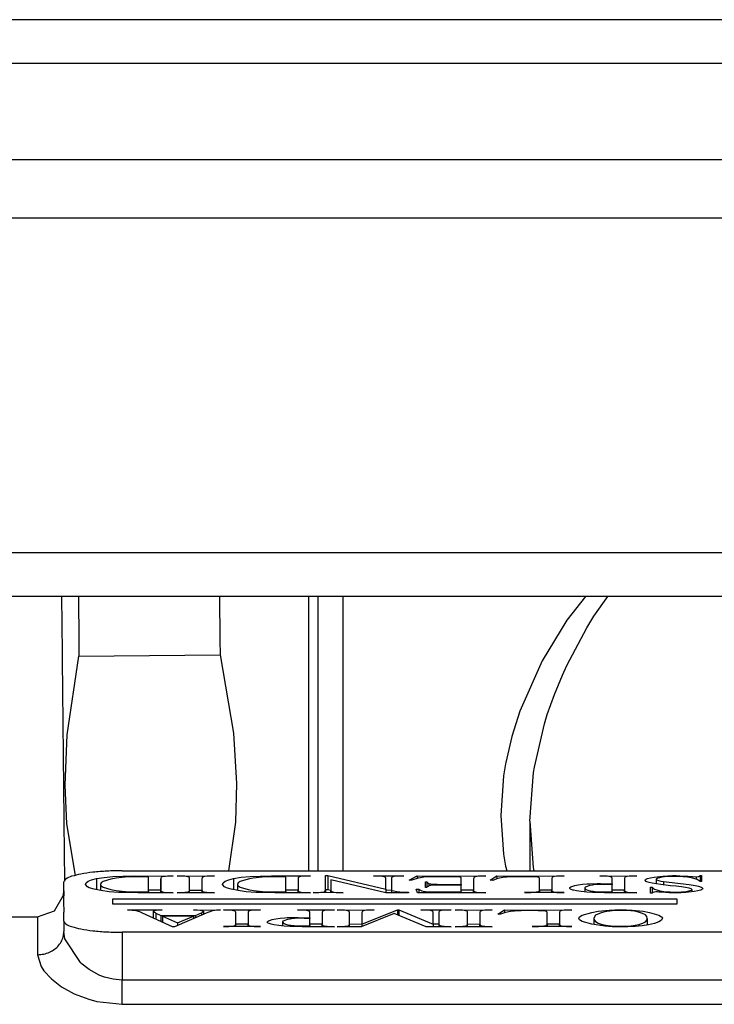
# Model space of a CAD drawing. Header units: millimetres. Extents: x -368 to 367, y 0 to 87.
# Tile 5 of 9: x -287 to -272, y 65 to 87. Entities that reach past the tile are written whole.
import ezdxf

# ---------------------------------------------------------------- set-up
doc = ezdxf.new("R2010")
doc.units = ezdxf.units.MM

# ---------------------------------------------------------------- blocks, each defined once
blk = doc.blocks.new('B0176_213036B_LAMIERA_ESTETICA_POSTERIORE__50', base_point=(-85095, 64823.813))
at = {"color": 7, "linetype": 'Continuous'}
blk.add_line((-84026.5, 64828.613), (-85093.3, 64828.613), dxfattribs=at)
at = {"color": 124, "linetype": 'Continuous'}
blk.add_line((-84026.5, 64827.113), (-85093.3, 64827.113), dxfattribs=at)

msp = doc.modelspace()

# ---------------------------------------------------------------- linework, layer by layer
at = {"color": 7, "linetype": 'Continuous'}
msp.add_line((-342.064, 84.141), (342.064, 84.141), dxfattribs=at)
at = {"color": 124, "linetype": 'Continuous'}
msp.add_line((-342.064, 82.846), (342.064, 82.846), dxfattribs=at)
at = {"color": 9, "linetype": 'Continuous'}
for p, q in [((342.064, 75.403), (-342.064, 75.403)), ((342.064, 74.432), (-342.064, 74.432)), ((-286.257, 74.432), (-286.245, 73.191)), ((-285.885, 74.432), (-285.875, 73.434)), ((-282.748, 74.432), (-282.739, 73.466)), ((-280.768, 74.432), (-280.768, 73.264)), ((-280.562, 74.432), (-280.562, 73.128)), ((-280.002, 73.004), (-280.002, 74.432)), ((-274.615, 74.432), (-275.027, 73.907)), ((-274.429, 73.997), (-274.122, 74.432)), ((-274.588, 73.737), (-274.429, 73.997)), ((-275.027, 73.907), (-275.578, 73.005)), ((-275.032, 72.9), (-274.588, 73.737)), ((-285.875, 73.434), (-285.872, 73.108)), ((-282.739, 73.466), (-282.736, 73.14)), ((-286.137, 71.356), (-285.872, 73.108)), ((-285.872, 73.108), (-282.736, 73.14)), ((-282.736, 73.14), (-282.435, 71.394)), ((-280.768, 73.264), (-280.768, 69.434)), ((-280.562, 73.128), (-280.562, 69.502)), ((-280.002, 68.422), (-280.002, 73.004)), ((-275.578, 73.005), (-276.076, 71.889)), ((-275.13, 72.686), (-275.032, 72.9)), ((-275.307, 72.257), (-275.13, 72.686)), ((-275.464, 71.809), (-275.307, 72.257)), ((-276.076, 71.889), (-276.256, 71.32)), ((-275.527, 71.606), (-275.464, 71.809)), ((-275.75, 70.639), (-275.527, 71.606)), ((-286.179, 70.238), (-286.137, 71.356)), ((-282.435, 71.394), (-282.37, 70.277)), ((-276.256, 71.32), (-276.388, 70.743)), ((-276.393, 70.714), (-276.437, 70.445)), ((-276.388, 70.743), (-276.393, 70.714)), ((-276.437, 70.445), (-276.499, 69.564)), ((-275.852, 69.44), (-275.769, 70.52)), ((-275.769, 70.52), (-275.75, 70.639)), ((-286.139, 69.383), (-286.179, 70.238)), ((-282.37, 70.277), (-282.392, 69.421)), ((-276.499, 69.564), (-276.437, 68.71)), ((-286.207, 69.415), (-286.193, 68.105)), ((-285.952, 68.232), (-286.139, 69.383)), ((-282.392, 69.421), (-282.545, 68.34)), ((-280.768, 69.434), (-280.768, 68.34)), ((-280.562, 69.502), (-280.562, 68.34)), ((-275.852, 69.44), (-275.852, 68.34)), ((-275.852, 69.44), (-275.778, 68.411)), ((-276.437, 68.71), (-276.39, 68.439)), ((-284.913, 68.34), (-264.849, 68.34)), ((-280.002, 68.34), (-280.002, 68.422)), ((-276.39, 68.439), (-276.386, 68.42)), ((-276.386, 68.42), (-276.366, 68.34)), ((-275.778, 68.411), (-275.767, 68.34)), ((-286.207, 67.893), (-286.207, 68.091)), ((-285.729, 68.036), (-285.715, 68.073)), ((-285.683, 67.983), (-285.729, 68.036)), ((-285.715, 68.073), (-285.669, 68.107)), ((-285.669, 68.107), (-285.592, 68.138)), ((-285.592, 68.138), (-285.483, 68.167)), ((-285.483, 68.167), (-285.314, 68.193)), ((-285.483, 68.167), (-285.483, 67.918)), ((-285.381, 68.069), (-285.393, 68.038)), ((-285.393, 68.038), (-285.381, 68.008)), ((-285.393, 68.038), (-285.393, 67.9)), ((-285.335, 68.099), (-285.381, 68.069)), ((-285.164, 68.154), (-285.335, 68.099)), ((-285.314, 68.193), (-285.117, 68.212)), ((-285.047, 68.176), (-285.164, 68.154)), ((-285.117, 68.212), (-284.894, 68.223)), ((-284.916, 68.193), (-285.047, 68.176)), ((-284.846, 68.2), (-284.916, 68.193)), ((-284.894, 68.223), (-284.643, 68.226)), ((-284.739, 68.206), (-284.846, 68.2)), ((-284.629, 68.208), (-284.739, 68.206)), ((-284.643, 68.226), (-283.778, 68.22)), ((-284.643, 68.226), (-284.643, 68.208)), ((-284.558, 68.207), (-284.629, 68.208)), ((-284.484, 68.206), (-284.558, 68.207)), ((-284.407, 68.203), (-284.484, 68.206)), ((-284.326, 68.2), (-284.407, 68.203)), ((-284.326, 67.877), (-284.326, 68.2)), ((-284.047, 68.186), (-284.052, 68.174)), ((-284.052, 68.174), (-284.052, 68.161)), ((-284.052, 67.851), (-284.052, 68.161)), ((-284.052, 68.161), (-284.052, 67.916)), ((-284.037, 68.196), (-284.047, 68.186)), ((-284.021, 68.204), (-284.037, 68.196)), ((-283.99, 68.21), (-284.021, 68.204)), ((-283.951, 68.215), (-283.99, 68.21)), ((-283.904, 68.218), (-283.951, 68.215)), ((-283.85, 68.22), (-283.904, 68.218)), ((-283.778, 68.22), (-283.85, 68.22)), ((-283.686, 68.22), (-282.863, 68.226)), ((-283.617, 68.22), (-283.686, 68.22)), ((-283.551, 68.218), (-283.617, 68.22)), ((-283.52, 68.216), (-283.551, 68.218)), ((-283.489, 68.213), (-283.52, 68.216)), ((-283.469, 68.21), (-283.489, 68.213)), ((-283.453, 68.207), (-283.469, 68.21)), ((-283.44, 68.204), (-283.453, 68.207)), ((-283.43, 68.2), (-283.44, 68.204)), ((-283.421, 68.193), (-283.43, 68.2)), ((-283.415, 68.183), (-283.421, 68.193)), ((-283.412, 68.173), (-283.415, 68.183)), ((-283.412, 68.161), (-283.412, 68.173)), ((-283.412, 67.916), (-283.412, 68.161)), ((-283.137, 68.175), (-283.138, 68.161)), ((-283.138, 68.161), (-283.138, 67.916)), ((-283.132, 68.187), (-283.137, 68.175)), ((-283.12, 68.197), (-283.132, 68.187)), ((-283.104, 68.206), (-283.12, 68.197)), ((-283.071, 68.212), (-283.104, 68.206)), ((-283.031, 68.216), (-283.071, 68.212)), ((-282.985, 68.219), (-283.031, 68.216)), ((-282.931, 68.22), (-282.985, 68.219)), ((-282.863, 68.226), (-282.931, 68.22)), ((-282.68, 68.036), (-282.666, 68.073)), ((-282.634, 67.983), (-282.68, 68.036)), ((-282.666, 68.073), (-282.621, 68.107)), ((-282.621, 68.107), (-282.543, 68.138)), ((-282.543, 68.138), (-282.434, 68.167)), ((-282.434, 68.167), (-282.265, 68.194)), ((-282.434, 68.167), (-282.434, 67.918)), ((-282.332, 68.069), (-282.345, 68.038)), ((-282.345, 68.038), (-282.345, 67.9)), ((-282.345, 68.038), (-282.333, 68.008)), ((-282.287, 68.099), (-282.332, 68.069)), ((-282.115, 68.154), (-282.287, 68.099)), ((-282.265, 68.194), (-282.068, 68.212)), ((-281.998, 68.176), (-282.115, 68.154)), ((-282.068, 68.212), (-281.845, 68.223)), ((-281.867, 68.193), (-281.998, 68.176)), ((-281.798, 68.2), (-281.867, 68.193)), ((-281.845, 68.223), (-281.595, 68.226)), ((-281.69, 68.206), (-281.798, 68.2)), ((-281.58, 68.208), (-281.69, 68.206)), ((-281.595, 68.226), (-281.595, 68.208)), ((-281.595, 68.226), (-280.729, 68.226)), ((-281.51, 68.207), (-281.58, 68.208)), ((-281.436, 68.206), (-281.51, 68.207)), ((-281.359, 68.203), (-281.436, 68.206)), ((-281.278, 68.2), (-281.359, 68.203)), ((-281.278, 67.877), (-281.278, 68.2)), ((-280.998, 68.186), (-281.004, 68.174)), ((-281.004, 68.174), (-281.004, 68.161)), ((-281.004, 68.161), (-281.004, 67.916)), ((-280.988, 68.196), (-280.998, 68.186)), ((-280.973, 68.204), (-280.988, 68.196)), ((-280.941, 68.211), (-280.973, 68.204)), ((-280.902, 68.216), (-280.941, 68.211)), ((-280.855, 68.219), (-280.902, 68.216)), ((-280.801, 68.22), (-280.855, 68.219)), ((-280.729, 68.226), (-280.801, 68.22)), ((-280.394, 67.916), (-280.394, 68.232)), ((-280.394, 68.232), (-280.344, 68.232)), ((-280.344, 68.232), (-279.052, 67.932)), ((-280.344, 68.232), (-280.344, 67.914)), ((-280.272, 68.136), (-280.272, 67.916)), ((-279.051, 67.851), (-280.272, 68.136)), ((-279.258, 68.22), (-279.327, 68.226)), ((-279.327, 68.226), (-278.656, 68.226)), ((-279.208, 68.219), (-279.258, 68.22)), ((-279.163, 68.217), (-279.208, 68.219)), ((-279.124, 68.213), (-279.163, 68.217)), ((-279.091, 68.207), (-279.124, 68.213)), ((-279.072, 68.199), (-279.091, 68.207)), ((-279.059, 68.188), (-279.072, 68.199)), ((-279.053, 68.176), (-279.059, 68.188)), ((-279.052, 68.161), (-279.053, 68.176)), ((-279.052, 67.932), (-279.052, 68.161)), ((-278.925, 68.186), (-278.93, 68.174)), ((-278.93, 68.174), (-278.93, 68.161)), ((-278.93, 68.161), (-278.93, 67.904)), ((-278.915, 68.196), (-278.925, 68.186)), ((-278.899, 68.204), (-278.915, 68.196)), ((-278.866, 68.211), (-278.899, 68.204)), ((-278.826, 68.216), (-278.866, 68.211)), ((-278.779, 68.219), (-278.826, 68.216)), ((-278.723, 68.22), (-278.779, 68.219)), ((-278.656, 68.226), (-278.723, 68.22)), ((-278.534, 68.132), (-278.359, 68.226)), ((-278.473, 68.132), (-278.534, 68.132)), ((-278.428, 68.148), (-278.473, 68.132)), ((-278.382, 68.162), (-278.428, 68.148)), ((-278.333, 68.174), (-278.382, 68.162)), ((-278.359, 68.226), (-278.359, 68.168)), ((-278.359, 68.226), (-276.827, 68.22)), ((-278.284, 68.185), (-278.333, 68.174)), ((-278.209, 68.196), (-278.284, 68.185)), ((-278.112, 68.203), (-278.209, 68.196)), ((-278.168, 67.968), (-278.168, 68.091)), ((-278.168, 68.091), (-278.138, 68.091)), ((-278.138, 68.091), (-278.13, 68.081)), ((-278.138, 68.091), (-278.138, 67.968)), ((-278.13, 68.081), (-278.121, 68.072)), ((-278.121, 68.072), (-278.11, 68.064)), ((-278.002, 68.207), (-278.112, 68.203)), ((-278.11, 68.064), (-278.098, 68.058)), ((-278.098, 68.058), (-278.08, 68.053)), ((-278.098, 68.058), (-278.098, 68)), ((-278.08, 68.053), (-278.056, 68.05)), ((-278.056, 68.05), (-277.991, 68.043)), ((-277.886, 68.208), (-278.002, 68.207)), ((-277.991, 68.043), (-277.914, 68.04)), ((-277.914, 68.04), (-277.833, 68.038)), ((-277.543, 68.208), (-277.886, 68.208)), ((-277.833, 68.038), (-277.833, 68.021)), ((-277.833, 68.038), (-277.376, 68.038)), ((-277.463, 68.206), (-277.543, 68.208)), ((-277.452, 68.206), (-277.463, 68.206)), ((-277.427, 68.203), (-277.452, 68.206)), ((-277.414, 68.202), (-277.427, 68.203)), ((-277.403, 68.199), (-277.414, 68.202)), ((-277.394, 68.196), (-277.403, 68.199)), ((-277.38, 68.184), (-277.394, 68.196)), ((-277.376, 68.165), (-277.38, 68.184)), ((-277.376, 68.038), (-277.376, 68.165)), ((-277.376, 68.038), (-277.376, 68.021)), ((-277.099, 68.178), (-277.101, 68.161)), ((-277.101, 68.161), (-277.101, 67.916)), ((-277.088, 68.193), (-277.099, 68.178)), ((-277.064, 68.206), (-277.088, 68.193)), ((-277.046, 68.21), (-277.064, 68.206)), ((-277.036, 68.212), (-277.046, 68.21)), ((-277.024, 68.213), (-277.036, 68.212)), ((-276.993, 68.216), (-277.024, 68.213)), ((-276.962, 68.218), (-276.993, 68.216)), ((-276.895, 68.22), (-276.962, 68.218)), ((-276.827, 68.22), (-276.895, 68.22)), ((-276.736, 68.128), (-276.583, 68.226)), ((-276.675, 68.126), (-276.736, 68.128)), ((-276.583, 68.161), (-276.675, 68.126)), ((-276.583, 68.226), (-275.089, 68.22)), ((-276.583, 68.226), (-276.583, 68.161)), ((-276.524, 68.177), (-276.583, 68.161)), ((-276.451, 68.19), (-276.524, 68.177)), ((-276.365, 68.199), (-276.451, 68.19)), ((-276.269, 68.205), (-276.365, 68.199)), ((-276.219, 68.206), (-276.269, 68.205)), ((-276.066, 68.208), (-276.219, 68.206)), ((-275.929, 68.208), (-276.066, 68.208)), ((-275.837, 68.208), (-275.929, 68.208)), ((-275.756, 68.206), (-275.837, 68.208)), ((-275.694, 68.202), (-275.756, 68.206)), ((-275.673, 68.2), (-275.694, 68.202)), ((-275.66, 68.196), (-275.673, 68.2)), ((-275.65, 68.189), (-275.66, 68.196)), ((-275.642, 68.182), (-275.65, 68.189)), ((-275.639, 68.173), (-275.642, 68.182)), ((-275.638, 68.163), (-275.639, 68.173)), ((-275.638, 67.916), (-275.638, 68.163)), ((-275.363, 68.174), (-275.364, 68.161)), ((-275.364, 68.161), (-275.364, 67.916)), ((-275.358, 68.186), (-275.363, 68.174)), ((-275.349, 68.195), (-275.358, 68.186)), ((-275.334, 68.204), (-275.349, 68.195)), ((-275.302, 68.211), (-275.334, 68.204)), ((-275.263, 68.216), (-275.302, 68.211)), ((-275.216, 68.219), (-275.263, 68.216)), ((-275.161, 68.22), (-275.216, 68.219)), ((-275.089, 68.22), (-275.161, 68.22)), ((-274.776, 68.026), (-274.682, 68.039)), ((-274.682, 68.039), (-274.577, 68.048)), ((-274.577, 68.048), (-274.523, 68.052)), ((-274.523, 68.052), (-274.355, 68.056)), ((-274.397, 68.031), (-274.46, 68.023)), ((-274.364, 68.034), (-274.397, 68.031)), ((-274.313, 68.037), (-274.364, 68.034)), ((-274.355, 68.056), (-274.28, 68.055)), ((-274.355, 68.056), (-274.355, 68.035)), ((-274.261, 68.038), (-274.313, 68.037)), ((-274.297, 68.22), (-273.474, 68.226)), ((-274.223, 68.22), (-274.297, 68.22)), ((-274.28, 68.055), (-274.104, 68.051)), ((-274.209, 68.038), (-274.261, 68.038)), ((-274.175, 68.219), (-274.223, 68.22)), ((-274.148, 68.037), (-274.209, 68.038)), ((-274.132, 68.217), (-274.175, 68.219)), ((-274.022, 68.033), (-274.148, 68.037)), ((-274.094, 68.213), (-274.132, 68.217)), ((-274.104, 68.051), (-274.022, 68.048)), ((-274.062, 68.207), (-274.094, 68.213)), ((-274.042, 68.198), (-274.062, 68.207)), ((-274.029, 68.188), (-274.042, 68.198)), ((-274.022, 68.175), (-274.029, 68.188)), ((-274.022, 68.161), (-274.022, 68.175)), ((-274.022, 68.048), (-274.022, 68.161)), ((-274.022, 68.048), (-274.022, 68.033)), ((-274.022, 67.874), (-274.022, 68.033)), ((-273.743, 68.186), (-273.748, 68.174)), ((-273.748, 68.174), (-273.748, 68.161)), ((-273.748, 68.161), (-273.748, 67.916)), ((-273.734, 68.195), (-273.743, 68.186)), ((-273.72, 68.203), (-273.734, 68.195)), ((-273.687, 68.211), (-273.72, 68.203)), ((-273.647, 68.216), (-273.687, 68.211)), ((-273.6, 68.219), (-273.647, 68.216)), ((-273.545, 68.22), (-273.6, 68.219)), ((-273.474, 68.226), (-273.545, 68.22)), ((-273.291, 68.129), (-273.282, 68.143)), ((-273.268, 68.104), (-273.291, 68.129)), ((-273.282, 68.143), (-273.258, 68.157)), ((-273.251, 68.095), (-273.268, 68.104)), ((-273.258, 68.157), (-273.235, 68.166)), ((-273.2, 68.078), (-273.251, 68.095)), ((-273.235, 68.166), (-273.172, 68.184)), ((-273.131, 68.061), (-273.2, 68.078)), ((-273.172, 68.184), (-273.091, 68.199)), ((-272.945, 68.033), (-273.131, 68.061)), ((-273.091, 68.199), (-272.894, 68.223)), ((-273.041, 68.162), (-273.047, 68.153)), ((-273.047, 68.153), (-273.047, 68.048)), ((-273.047, 68.153), (-273.033, 68.139)), ((-273.026, 68.17), (-273.041, 68.162)), ((-273.033, 68.139), (-272.997, 68.124)), ((-273.011, 68.176), (-273.026, 68.17)), ((-272.971, 68.186), (-273.011, 68.176)), ((-272.997, 68.124), (-272.945, 68.11)), ((-272.919, 68.195), (-272.971, 68.186)), ((-272.945, 68.11), (-272.884, 68.099)), ((-272.729, 68.008), (-272.945, 68.033)), ((-272.793, 68.209), (-272.919, 68.195)), ((-272.894, 68.223), (-272.786, 68.229)), ((-272.884, 68.099), (-272.884, 68.026)), ((-272.884, 68.099), (-272.313, 68.032)), ((-272.724, 68.213), (-272.793, 68.209)), ((-272.786, 68.229), (-272.679, 68.231)), ((-272.655, 68.214), (-272.724, 68.213)), ((-272.679, 68.231), (-272.679, 68.213)), ((-272.679, 68.231), (-272.598, 68.231)), ((-272.507, 68.209), (-272.655, 68.214)), ((-272.598, 68.231), (-272.52, 68.229)), ((-272.52, 68.229), (-272.338, 68.218)), ((-272.52, 68.229), (-272.52, 68.209)), ((-272.455, 68.205), (-272.507, 68.209)), ((-272.353, 68.195), (-272.455, 68.205)), ((-272.263, 68.181), (-272.353, 68.195)), ((-272.338, 68.218), (-272.237, 68.212)), ((-272.313, 68.032), (-272.178, 68.011)), ((-272.188, 68.164), (-272.263, 68.181)), ((-272.237, 68.212), (-272.159, 68.208)), ((-272.131, 68.144), (-272.188, 68.164)), ((-272.159, 68.208), (-272.152, 68.208)), ((-272.159, 68.208), (-272.159, 68.154)), ((-272.152, 68.208), (-272.145, 68.208)), ((-272.145, 68.208), (-272.112, 68.211)), ((-272.11, 68.134), (-272.131, 68.144)), ((-272.112, 68.211), (-272.1, 68.215)), ((-272.071, 68.103), (-272.11, 68.134)), ((-272.1, 68.215), (-272.081, 68.223)), ((-272.081, 68.223), (-272.071, 68.231)), ((-272.071, 68.231), (-272.071, 68.103)), ((-272.071, 68.231), (-272.041, 68.231)), ((-272.041, 68.103), (-272.071, 68.103)), ((-272.041, 68.231), (-272.041, 68.103)), ((-286.216, 67.797), (-286.207, 67.893)), ((-286.207, 67.893), (-286.215, 67.657)), ((-285.645, 67.964), (-285.683, 67.983)), ((-285.535, 67.929), (-285.645, 67.964)), ((-285.385, 67.899), (-285.535, 67.929)), ((-285.201, 67.875), (-285.385, 67.899)), ((-285.381, 68.008), (-285.335, 67.977)), ((-285.335, 67.977), (-285.161, 67.922)), ((-284.993, 67.86), (-285.201, 67.875)), ((-285.161, 67.922), (-285.043, 67.9)), ((-285.043, 67.9), (-284.91, 67.883)), ((-284.885, 67.856), (-284.993, 67.86)), ((-284.91, 67.883), (-284.839, 67.877)), ((-284.566, 67.851), (-284.885, 67.856)), ((-284.839, 67.877), (-284.729, 67.871)), ((-284.729, 67.871), (-284.618, 67.869)), ((-284.618, 67.869), (-284.618, 67.852)), ((-284.618, 67.869), (-284.548, 67.869)), ((-283.778, 67.851), (-284.566, 67.851)), ((-284.548, 67.869), (-284.476, 67.871)), ((-284.476, 67.871), (-284.402, 67.873)), ((-284.402, 67.873), (-284.326, 67.877)), ((-284.052, 67.908), (-284.326, 67.908)), ((-284.326, 67.877), (-284.326, 67.851)), ((-284.052, 67.916), (-284.052, 67.901)), ((-284.052, 67.851), (-284.052, 67.901)), ((-284.052, 67.901), (-284.045, 67.889)), ((-284.045, 67.889), (-284.032, 67.878)), ((-284.032, 67.878), (-284.013, 67.87)), ((-284.013, 67.87), (-284.013, 67.851)), ((-284.013, 67.87), (-283.978, 67.864)), ((-283.978, 67.864), (-283.94, 67.86)), ((-283.94, 67.86), (-283.897, 67.858)), ((-283.897, 67.858), (-283.85, 67.857)), ((-283.85, 67.857), (-283.778, 67.851)), ((-283.686, 67.851), (-283.617, 67.857)), ((-282.863, 67.851), (-283.686, 67.851)), ((-283.617, 67.857), (-283.564, 67.858)), ((-283.564, 67.858), (-283.518, 67.861)), ((-283.518, 67.861), (-283.479, 67.865)), ((-283.479, 67.865), (-283.447, 67.871)), ((-283.447, 67.871), (-283.43, 67.88)), ((-283.447, 67.871), (-283.447, 67.851)), ((-283.43, 67.88), (-283.418, 67.89)), ((-283.418, 67.89), (-283.412, 67.902)), ((-283.412, 67.851), (-283.412, 67.916)), ((-283.412, 67.902), (-283.412, 67.916)), ((-283.137, 67.904), (-283.412, 67.902)), ((-283.138, 67.916), (-283.137, 67.904)), ((-283.137, 67.851), (-283.137, 67.904)), ((-283.137, 67.904), (-283.134, 67.893)), ((-283.134, 67.893), (-283.128, 67.884)), ((-283.128, 67.884), (-283.119, 67.876)), ((-283.119, 67.876), (-283.119, 67.851)), ((-283.119, 67.876), (-283.109, 67.873)), ((-283.109, 67.873), (-283.097, 67.869)), ((-283.097, 67.869), (-283.081, 67.867)), ((-283.081, 67.867), (-283.061, 67.864)), ((-283.061, 67.864), (-283.061, 67.851)), ((-283.061, 67.864), (-283.03, 67.861)), ((-283.03, 67.861), (-282.998, 67.859)), ((-282.998, 67.859), (-282.965, 67.858)), ((-282.965, 67.858), (-282.931, 67.857)), ((-282.931, 67.857), (-282.863, 67.851)), ((-282.596, 67.964), (-282.634, 67.983)), ((-282.487, 67.929), (-282.596, 67.964)), ((-282.337, 67.898), (-282.487, 67.929)), ((-282.153, 67.875), (-282.337, 67.898)), ((-282.333, 68.008), (-282.287, 67.977)), ((-282.287, 67.977), (-282.113, 67.922)), ((-281.945, 67.86), (-282.153, 67.875)), ((-282.113, 67.922), (-281.994, 67.9)), ((-281.994, 67.9), (-281.861, 67.883)), ((-281.837, 67.856), (-281.945, 67.86)), ((-281.861, 67.883), (-281.79, 67.877)), ((-281.517, 67.851), (-281.837, 67.856)), ((-281.79, 67.877), (-281.681, 67.871)), ((-281.681, 67.871), (-281.569, 67.869)), ((-281.569, 67.869), (-281.569, 67.852)), ((-281.569, 67.869), (-281.499, 67.869)), ((-280.729, 67.851), (-281.517, 67.851)), ((-281.499, 67.869), (-281.427, 67.871)), ((-281.427, 67.871), (-281.354, 67.873)), ((-281.354, 67.873), (-281.278, 67.877)), ((-281.004, 67.908), (-281.278, 67.908)), ((-281.278, 67.877), (-281.278, 67.851)), ((-281.004, 67.851), (-281.004, 67.916)), ((-281.004, 67.916), (-281.003, 67.901)), ((-281.004, 67.851), (-281.003, 67.901)), ((-281.003, 67.901), (-280.997, 67.889)), ((-280.997, 67.889), (-280.984, 67.878)), ((-280.984, 67.878), (-280.964, 67.87)), ((-280.964, 67.87), (-280.931, 67.864)), ((-280.964, 67.87), (-280.964, 67.851)), ((-280.931, 67.864), (-280.893, 67.86)), ((-280.893, 67.86), (-280.849, 67.858)), ((-280.849, 67.858), (-280.801, 67.857)), ((-280.801, 67.857), (-280.729, 67.851)), ((-279.997, 67.851), (-280.668, 67.857)), ((-280.668, 67.857), (-280.6, 67.857)), ((-280.6, 67.857), (-280.545, 67.858)), ((-280.545, 67.858), (-280.497, 67.861)), ((-280.497, 67.861), (-280.457, 67.866)), ((-280.457, 67.866), (-280.425, 67.872)), ((-280.425, 67.872), (-280.413, 67.88)), ((-280.425, 67.872), (-280.425, 67.851)), ((-280.413, 67.88), (-280.403, 67.889)), ((-280.403, 67.889), (-280.397, 67.901)), ((-280.397, 67.901), (-280.394, 67.916)), ((-280.344, 67.914), (-280.394, 67.916)), ((-280.394, 67.916), (-280.394, 67.851)), ((-280.272, 67.901), (-280.344, 67.914)), ((-280.272, 67.916), (-280.272, 67.901)), ((-280.272, 67.851), (-280.272, 67.901)), ((-280.272, 67.901), (-280.265, 67.889)), ((-280.265, 67.889), (-280.252, 67.878)), ((-280.252, 67.878), (-280.232, 67.869)), ((-280.232, 67.869), (-280.198, 67.864)), ((-280.232, 67.869), (-280.232, 67.851)), ((-280.198, 67.864), (-280.159, 67.86)), ((-280.159, 67.86), (-280.115, 67.858)), ((-280.115, 67.858), (-280.065, 67.857)), ((-280.065, 67.857), (-279.997, 67.851)), ((-279.052, 67.932), (-279.051, 67.851)), ((-278.93, 67.904), (-279.052, 67.908)), ((-278.549, 67.851), (-279.051, 67.851)), ((-278.93, 67.904), (-278.93, 67.851)), ((-278.93, 67.904), (-278.872, 67.891)), ((-278.872, 67.891), (-278.81, 67.88)), ((-278.81, 67.88), (-278.744, 67.871)), ((-278.744, 67.871), (-278.675, 67.866)), ((-278.675, 67.866), (-278.647, 67.864)), ((-278.675, 67.866), (-278.675, 67.851)), ((-278.647, 67.864), (-278.617, 67.863)), ((-278.617, 67.863), (-278.585, 67.863)), ((-278.585, 67.863), (-278.549, 67.863)), ((-278.549, 67.863), (-278.549, 67.851)), ((-278.382, 67.933), (-278.321, 67.933)), ((-278.351, 67.851), (-278.382, 67.933)), ((-276.827, 67.851), (-278.351, 67.851)), ((-278.321, 67.933), (-278.321, 67.851)), ((-278.321, 67.933), (-278.294, 67.914)), ((-278.294, 67.914), (-278.255, 67.896)), ((-278.255, 67.896), (-278.203, 67.882)), ((-278.203, 67.882), (-278.173, 67.877)), ((-278.173, 67.877), (-278.139, 67.873)), ((-278.138, 67.968), (-278.168, 67.968)), ((-278.139, 67.873), (-278.139, 67.851)), ((-278.139, 67.873), (-278.096, 67.871)), ((-278.131, 67.981), (-278.138, 67.968)), ((-278.115, 67.993), (-278.131, 67.981)), ((-278.089, 68.003), (-278.115, 67.993)), ((-278.096, 67.871), (-278.046, 67.87)), ((-278.055, 68.011), (-278.089, 68.003)), ((-278.012, 68.016), (-278.055, 68.011)), ((-278.046, 67.87), (-277.991, 67.869)), ((-277.96, 68.019), (-278.012, 68.016)), ((-277.991, 67.869), (-277.929, 67.869)), ((-277.901, 68.02), (-277.96, 68.019)), ((-277.929, 67.869), (-277.929, 67.851)), ((-277.929, 67.869), (-277.376, 67.869)), ((-277.833, 68.021), (-277.901, 68.02)), ((-277.376, 68.021), (-277.833, 68.021)), ((-277.376, 67.869), (-277.376, 68.021)), ((-277.101, 67.908), (-277.376, 67.908)), ((-277.376, 67.869), (-277.376, 67.851)), ((-277.101, 67.916), (-277.101, 67.901)), ((-277.101, 67.851), (-277.101, 67.901)), ((-277.101, 67.901), (-277.095, 67.888)), ((-277.095, 67.888), (-277.083, 67.878)), ((-277.083, 67.878), (-277.065, 67.869)), ((-277.065, 67.869), (-277.031, 67.863)), ((-277.065, 67.869), (-277.065, 67.851)), ((-277.031, 67.863), (-276.992, 67.86)), ((-276.992, 67.86), (-276.946, 67.858)), ((-276.946, 67.858), (-276.895, 67.857)), ((-276.895, 67.857), (-276.827, 67.851)), ((-275.973, 67.857), (-275.831, 67.859)), ((-275.089, 67.857), (-275.973, 67.857)), ((-275.831, 67.859), (-275.764, 67.863)), ((-275.764, 67.863), (-275.709, 67.868)), ((-275.709, 67.868), (-275.688, 67.873)), ((-275.688, 67.873), (-275.66, 67.881)), ((-275.66, 67.881), (-275.648, 67.889)), ((-275.648, 67.889), (-275.641, 67.898)), ((-275.641, 67.898), (-275.638, 67.916)), ((-275.638, 67.916), (-275.638, 67.851)), ((-275.364, 67.908), (-275.638, 67.908)), ((-275.364, 67.916), (-275.364, 67.901)), ((-275.364, 67.851), (-275.364, 67.901)), ((-275.364, 67.901), (-275.357, 67.889)), ((-275.357, 67.889), (-275.344, 67.878)), ((-275.344, 67.878), (-275.324, 67.87)), ((-275.324, 67.87), (-275.291, 67.864)), ((-275.324, 67.87), (-275.324, 67.851)), ((-275.291, 67.864), (-275.253, 67.86)), ((-275.253, 67.86), (-275.21, 67.858)), ((-275.21, 67.858), (-275.161, 67.857)), ((-275.161, 67.857), (-275.089, 67.857)), ((-274.967, 67.954), (-274.961, 67.969)), ((-274.963, 67.942), (-274.967, 67.954)), ((-274.947, 67.93), (-274.963, 67.942)), ((-274.961, 67.969), (-274.939, 67.983)), ((-274.9, 67.912), (-274.947, 67.93)), ((-274.939, 67.983), (-274.917, 67.992)), ((-274.917, 67.992), (-274.856, 68.01)), ((-274.882, 67.906), (-274.9, 67.912)), ((-274.818, 67.892), (-274.882, 67.906)), ((-274.856, 68.01), (-274.776, 68.026)), ((-274.712, 67.876), (-274.818, 67.892)), ((-274.589, 67.864), (-274.712, 67.876)), ((-274.625, 67.971), (-274.632, 67.957)), ((-274.632, 67.957), (-274.616, 67.934)), ((-274.632, 67.957), (-274.632, 67.868)), ((-274.602, 67.986), (-274.625, 67.971)), ((-274.616, 67.934), (-274.603, 67.926)), ((-274.603, 67.926), (-274.564, 67.91)), ((-274.517, 68.012), (-274.602, 67.986)), ((-274.457, 67.856), (-274.589, 67.864)), ((-274.564, 67.91), (-274.509, 67.896)), ((-274.46, 68.023), (-274.517, 68.012)), ((-274.509, 67.896), (-274.442, 67.884)), ((-274.389, 67.854), (-274.457, 67.856)), ((-274.442, 67.884), (-274.366, 67.875)), ((-274.192, 67.851), (-274.389, 67.854)), ((-274.366, 67.875), (-274.326, 67.872)), ((-274.326, 67.872), (-274.268, 67.869)), ((-274.268, 67.869), (-274.213, 67.869)), ((-274.213, 67.869), (-274.213, 67.851)), ((-274.213, 67.869), (-274.169, 67.869)), ((-273.474, 67.851), (-274.192, 67.851)), ((-274.169, 67.869), (-274.122, 67.87)), ((-274.122, 67.87), (-274.074, 67.872)), ((-274.074, 67.872), (-274.022, 67.874)), ((-273.748, 67.908), (-274.022, 67.908)), ((-274.022, 67.874), (-274.022, 67.851)), ((-273.748, 67.916), (-273.748, 67.901)), ((-273.748, 67.851), (-273.748, 67.901)), ((-273.748, 67.901), (-273.741, 67.889)), ((-273.741, 67.889), (-273.729, 67.878)), ((-273.729, 67.878), (-273.71, 67.87)), ((-273.71, 67.87), (-273.677, 67.864)), ((-273.71, 67.87), (-273.71, 67.851)), ((-273.677, 67.864), (-273.638, 67.86)), ((-273.638, 67.86), (-273.594, 67.858)), ((-273.594, 67.858), (-273.545, 67.857)), ((-273.545, 67.857), (-273.474, 67.851)), ((-273.169, 67.845), (-273.169, 67.974)), ((-273.169, 67.974), (-273.138, 67.974)), ((-273.138, 67.845), (-273.169, 67.845)), ((-273.138, 67.974), (-273.106, 67.944)), ((-273.138, 67.974), (-273.138, 67.845)), ((-273.123, 67.854), (-273.138, 67.845)), ((-273.099, 67.862), (-273.123, 67.854)), ((-273.106, 67.944), (-273.086, 67.934)), ((-273.085, 67.865), (-273.099, 67.862)), ((-273.086, 67.934), (-273.033, 67.915)), ((-273.056, 67.869), (-273.085, 67.865)), ((-273.047, 67.869), (-273.056, 67.869)), ((-273.038, 67.869), (-273.047, 67.869)), ((-273.013, 67.868), (-273.038, 67.869)), ((-273.033, 67.915), (-272.963, 67.897)), ((-272.985, 67.866), (-273.013, 67.868)), ((-272.955, 67.864), (-272.985, 67.866)), ((-272.963, 67.897), (-272.878, 67.882)), ((-272.922, 67.861), (-272.955, 67.864)), ((-272.839, 67.854), (-272.922, 67.861)), ((-272.878, 67.882), (-272.783, 67.872)), ((-272.756, 67.85), (-272.839, 67.854)), ((-272.783, 67.872), (-272.735, 67.868)), ((-272.672, 67.846), (-272.756, 67.85)), ((-272.735, 67.868), (-272.664, 67.864)), ((-272.598, 67.994), (-272.729, 68.008)), ((-272.589, 67.845), (-272.672, 67.846)), ((-272.664, 67.864), (-272.599, 67.863)), ((-272.599, 67.863), (-272.539, 67.864)), ((-272.599, 67.863), (-272.599, 67.845)), ((-272.486, 67.98), (-272.598, 67.994)), ((-272.487, 67.847), (-272.589, 67.845)), ((-272.539, 67.864), (-272.479, 67.868)), ((-272.386, 67.854), (-272.487, 67.847)), ((-272.391, 67.966), (-272.486, 67.98)), ((-272.479, 67.868), (-272.368, 67.881)), ((-272.315, 67.952), (-272.391, 67.966)), ((-272.199, 67.876), (-272.386, 67.854)), ((-272.368, 67.881), (-272.287, 67.9)), ((-272.288, 67.945), (-272.315, 67.952)), ((-272.269, 67.937), (-272.288, 67.945)), ((-272.287, 67.9), (-272.263, 67.91)), ((-272.258, 67.929), (-272.269, 67.937)), ((-272.263, 67.91), (-272.254, 67.921)), ((-272.254, 67.921), (-272.258, 67.929)), ((-272.254, 67.921), (-272.254, 67.87)), ((-272.123, 67.892), (-272.199, 67.876)), ((-272.178, 68.011), (-272.102, 67.994)), ((-272.063, 67.908), (-272.123, 67.892)), ((-272.102, 67.994), (-272.082, 67.989)), ((-272.082, 67.989), (-272.033, 67.969)), ((-272.041, 67.917), (-272.063, 67.908)), ((-272.018, 67.931), (-272.041, 67.917)), ((-272.033, 67.969), (-272.01, 67.944)), ((-272.01, 67.944), (-272.018, 67.931)), ((-286.415, 67.452), (-286.216, 67.797)), ((-286.215, 67.657), (-286.207, 67.42)), ((-285.117, 67.719), (-272.583, 67.719)), ((-285.117, 67.595), (-285.117, 67.719)), ((-272.583, 67.595), (-285.117, 67.595)), ((-272.583, 67.719), (-272.583, 67.595)), ((-286.79, 67.316), (-286.415, 67.452)), ((-286.207, 67.222), (-286.207, 67.42)), ((-284.742, 67.464), (-284.795, 67.471)), ((-284.795, 67.471), (-284.022, 67.471)), ((-284.691, 67.46), (-284.742, 67.464)), ((-284.599, 67.446), (-284.691, 67.46)), ((-284.521, 67.425), (-284.599, 67.446)), ((-284.462, 67.4), (-284.521, 67.425)), ((-283.795, 67.091), (-284.462, 67.4)), ((-284.21, 67.447), (-284.219, 67.44)), ((-284.219, 67.44), (-284.219, 67.288)), ((-284.219, 67.44), (-284.209, 67.431)), ((-284.202, 67.449), (-284.21, 67.447)), ((-284.209, 67.431), (-284.197, 67.421)), ((-284.183, 67.453), (-284.202, 67.449)), ((-284.197, 67.421), (-284.181, 67.41)), ((-284.157, 67.457), (-284.183, 67.453)), ((-284.181, 67.41), (-284.162, 67.398)), ((-284.162, 67.398), (-284.056, 67.349)), ((-284.162, 67.398), (-284.162, 67.261)), ((-284.093, 67.463), (-284.157, 67.457)), ((-284.022, 67.471), (-284.093, 67.463)), ((-283.043, 67.396), (-283.752, 67.091)), ((-283.327, 67.465), (-282.725, 67.471)), ((-283.247, 67.462), (-283.327, 67.465)), ((-283.284, 67.349), (-283.151, 67.406)), ((-283.175, 67.457), (-283.247, 67.462)), ((-283.146, 67.453), (-283.175, 67.457)), ((-283.151, 67.406), (-283.131, 67.415)), ((-283.151, 67.406), (-283.151, 67.349)), ((-283.102, 67.44), (-283.146, 67.453)), ((-283.131, 67.415), (-283.116, 67.424)), ((-283.116, 67.424), (-283.107, 67.433)), ((-283.107, 67.433), (-283.102, 67.44)), ((-283.102, 67.44), (-283.102, 67.37)), ((-283.006, 67.414), (-283.043, 67.396)), ((-282.966, 67.429), (-283.006, 67.414)), ((-282.925, 67.443), (-282.966, 67.429)), ((-282.882, 67.454), (-282.925, 67.443)), ((-282.852, 67.458), (-282.882, 67.454)), ((-282.816, 67.461), (-282.852, 67.458)), ((-282.774, 67.463), (-282.816, 67.461)), ((-282.725, 67.471), (-282.774, 67.463)), ((-282.594, 67.465), (-282.663, 67.471)), ((-282.663, 67.471), (-281.84, 67.471)), ((-282.528, 67.464), (-282.594, 67.465)), ((-282.499, 67.462), (-282.528, 67.464)), ((-282.466, 67.459), (-282.499, 67.462)), ((-282.446, 67.456), (-282.466, 67.459)), ((-282.43, 67.453), (-282.446, 67.456)), ((-282.417, 67.45), (-282.43, 67.453)), ((-282.407, 67.446), (-282.417, 67.45)), ((-282.398, 67.438), (-282.407, 67.446)), ((-282.392, 67.429), (-282.398, 67.438)), ((-282.389, 67.419), (-282.392, 67.429)), ((-282.389, 67.407), (-282.389, 67.419)), ((-282.389, 67.161), (-282.389, 67.407)), ((-282.109, 67.433), (-282.114, 67.421)), ((-282.114, 67.421), (-282.114, 67.407)), ((-282.114, 67.407), (-282.114, 67.161)), ((-282.097, 67.443), (-282.109, 67.433)), ((-282.081, 67.451), (-282.097, 67.443)), ((-282.048, 67.458), (-282.081, 67.451)), ((-282.008, 67.462), (-282.048, 67.458)), ((-281.961, 67.465), (-282.008, 67.462)), ((-281.908, 67.465), (-281.961, 67.465)), ((-281.84, 67.471), (-281.908, 67.465)), ((-280.944, 67.465), (-281.017, 67.471)), ((-281.017, 67.471), (-280.194, 67.471)), ((-280.895, 67.465), (-280.944, 67.465)), ((-280.852, 67.463), (-280.895, 67.465)), ((-280.814, 67.458), (-280.852, 67.463)), ((-280.782, 67.453), (-280.814, 67.458)), ((-280.762, 67.444), (-280.782, 67.453)), ((-280.749, 67.434), (-280.762, 67.444)), ((-280.743, 67.421), (-280.749, 67.434)), ((-280.743, 67.407), (-280.743, 67.421)), ((-280.743, 67.294), (-280.743, 67.407)), ((-280.463, 67.431), (-280.468, 67.42)), ((-280.468, 67.42), (-280.468, 67.407)), ((-280.468, 67.407), (-280.468, 67.161)), ((-280.454, 67.441), (-280.463, 67.431)), ((-280.44, 67.449), (-280.454, 67.441)), ((-280.408, 67.456), (-280.44, 67.449)), ((-280.368, 67.461), (-280.408, 67.456)), ((-280.321, 67.465), (-280.368, 67.461)), ((-280.266, 67.465), (-280.321, 67.465)), ((-280.194, 67.471), (-280.266, 67.465)), ((-280.133, 67.465), (-279.31, 67.471)), ((-280.066, 67.465), (-280.133, 67.465)), ((-280.015, 67.465), (-280.066, 67.465)), ((-279.97, 67.463), (-280.015, 67.465)), ((-279.932, 67.459), (-279.97, 67.463)), ((-279.899, 67.453), (-279.932, 67.459)), ((-279.879, 67.444), (-279.899, 67.453)), ((-279.865, 67.434), (-279.879, 67.444)), ((-279.859, 67.421), (-279.865, 67.434)), ((-279.859, 67.407), (-279.859, 67.421)), ((-279.859, 67.161), (-279.859, 67.407)), ((-278.864, 67.39), (-279.602, 67.097)), ((-279.584, 67.156), (-278.792, 67.471)), ((-279.582, 67.421), (-279.584, 67.407)), ((-279.584, 67.407), (-279.584, 67.156)), ((-279.576, 67.433), (-279.582, 67.421)), ((-279.566, 67.442), (-279.576, 67.433)), ((-279.553, 67.45), (-279.566, 67.442)), ((-279.521, 67.457), (-279.553, 67.45)), ((-279.481, 67.462), (-279.521, 67.457)), ((-279.433, 67.465), (-279.481, 67.462)), ((-279.378, 67.465), (-279.433, 67.465)), ((-279.31, 67.471), (-279.378, 67.465)), ((-278.155, 67.097), (-278.864, 67.39)), ((-278.792, 67.471), (-278.792, 67.36)), ((-278.792, 67.471), (-278.761, 67.471)), ((-278.761, 67.471), (-277.999, 67.156)), ((-278.761, 67.471), (-278.761, 67.348)), ((-278.205, 67.465), (-278.273, 67.471)), ((-278.273, 67.471), (-277.603, 67.471)), ((-278.154, 67.465), (-278.205, 67.465)), ((-278.109, 67.463), (-278.154, 67.465)), ((-278.07, 67.459), (-278.109, 67.463)), ((-278.037, 67.453), (-278.07, 67.459)), ((-278.018, 67.444), (-278.037, 67.453)), ((-278.006, 67.434), (-278.018, 67.444)), ((-277.999, 67.421), (-278.006, 67.434)), ((-277.999, 67.407), (-277.999, 67.421)), ((-277.999, 67.156), (-277.999, 67.407)), ((-277.871, 67.432), (-277.877, 67.42)), ((-277.877, 67.42), (-277.877, 67.407)), ((-277.877, 67.407), (-277.877, 67.161)), ((-277.861, 67.442), (-277.871, 67.432)), ((-277.846, 67.45), (-277.861, 67.442)), ((-277.813, 67.457), (-277.846, 67.45)), ((-277.773, 67.462), (-277.813, 67.457)), ((-277.726, 67.465), (-277.773, 67.462)), ((-277.671, 67.465), (-277.726, 67.465)), ((-277.603, 67.471), (-277.671, 67.465)), ((-277.511, 67.465), (-276.688, 67.471)), ((-277.442, 67.465), (-277.511, 67.465)), ((-277.376, 67.464), (-277.442, 67.465)), ((-277.347, 67.462), (-277.376, 67.464)), ((-277.314, 67.459), (-277.347, 67.462)), ((-277.294, 67.456), (-277.314, 67.459)), ((-277.278, 67.453), (-277.294, 67.456)), ((-277.265, 67.45), (-277.278, 67.453)), ((-277.255, 67.446), (-277.265, 67.45)), ((-277.246, 67.438), (-277.255, 67.446)), ((-277.24, 67.429), (-277.246, 67.438)), ((-277.237, 67.419), (-277.24, 67.429)), ((-277.237, 67.407), (-277.237, 67.419)), ((-277.237, 67.161), (-277.237, 67.407)), ((-276.957, 67.433), (-276.962, 67.421)), ((-276.962, 67.421), (-276.962, 67.407)), ((-276.962, 67.407), (-276.962, 67.161)), ((-276.945, 67.443), (-276.957, 67.433)), ((-276.929, 67.451), (-276.945, 67.443)), ((-276.895, 67.458), (-276.929, 67.451)), ((-276.855, 67.462), (-276.895, 67.458)), ((-276.809, 67.465), (-276.855, 67.462)), ((-276.756, 67.465), (-276.809, 67.465)), ((-276.688, 67.471), (-276.756, 67.465)), ((-276.566, 67.374), (-276.414, 67.471)), ((-276.505, 67.372), (-276.566, 67.374)), ((-276.416, 67.407), (-276.505, 67.372)), ((-276.414, 67.471), (-276.416, 67.407)), ((-276.355, 67.423), (-276.416, 67.407)), ((-276.414, 67.471), (-274.92, 67.465)), ((-276.282, 67.436), (-276.355, 67.423)), ((-276.196, 67.445), (-276.282, 67.436)), ((-276.1, 67.451), (-276.196, 67.445)), ((-276.049, 67.452), (-276.1, 67.451)), ((-275.896, 67.454), (-276.049, 67.452)), ((-275.759, 67.454), (-275.896, 67.454)), ((-275.668, 67.453), (-275.759, 67.454)), ((-275.586, 67.452), (-275.668, 67.453)), ((-275.524, 67.448), (-275.586, 67.452)), ((-275.503, 67.445), (-275.524, 67.448)), ((-275.491, 67.442), (-275.503, 67.445)), ((-275.48, 67.435), (-275.491, 67.442)), ((-275.473, 67.427), (-275.48, 67.435)), ((-275.469, 67.419), (-275.473, 67.427)), ((-275.469, 67.409), (-275.469, 67.419)), ((-275.469, 67.161), (-275.469, 67.409)), ((-275.189, 67.431), (-275.194, 67.42)), ((-275.194, 67.42), (-275.194, 67.407)), ((-275.194, 67.407), (-275.194, 67.161)), ((-275.179, 67.441), (-275.189, 67.431)), ((-275.165, 67.449), (-275.179, 67.441)), ((-275.133, 67.457), (-275.165, 67.449)), ((-275.093, 67.462), (-275.133, 67.457)), ((-275.046, 67.465), (-275.093, 67.462)), ((-274.992, 67.465), (-275.046, 67.465)), ((-274.92, 67.465), (-274.992, 67.465)), ((-274.689, 67.351), (-274.474, 67.414)), ((-274.474, 67.414), (-274.331, 67.439)), ((-274.268, 67.405), (-274.395, 67.35)), ((-274.331, 67.439), (-274.173, 67.46)), ((-274.178, 67.427), (-274.268, 67.405)), ((-274.101, 67.441), (-274.178, 67.427)), ((-274.173, 67.46), (-274.089, 67.467)), ((-274.073, 67.445), (-274.101, 67.441)), ((-274.089, 67.467), (-273.962, 67.475)), ((-273.972, 67.455), (-274.073, 67.445)), ((-273.903, 67.459), (-273.972, 67.455)), ((-273.962, 67.475), (-273.833, 67.477)), ((-273.831, 67.46), (-273.903, 67.459)), ((-273.833, 67.477), (-273.705, 67.475)), ((-273.833, 67.477), (-273.831, 67.46)), ((-273.714, 67.457), (-273.831, 67.46)), ((-273.61, 67.45), (-273.714, 67.457)), ((-273.705, 67.475), (-273.577, 67.467)), ((-273.517, 67.439), (-273.61, 67.45)), ((-273.577, 67.467), (-273.495, 67.46)), ((-273.437, 67.422), (-273.517, 67.439)), ((-273.495, 67.46), (-273.337, 67.44)), ((-273.348, 67.392), (-273.437, 67.422)), ((-273.286, 67.359), (-273.348, 67.392)), ((-273.337, 67.44), (-273.196, 67.414)), ((-273.196, 67.414), (-272.984, 67.352)), ((-288.459, 67.316), (-286.79, 67.316)), ((-286.79, 67.316), (-286.79, 66.475)), ((-286.207, 67.222), (-286.207, 66.99)), ((-284.056, 67.349), (-284.056, 67.212)), ((-284.056, 67.349), (-283.284, 67.349)), ((-283.324, 67.331), (-284.018, 67.331)), ((-284.018, 67.331), (-283.684, 67.181)), ((-284.018, 67.331), (-284.018, 67.195)), ((-283.684, 67.181), (-283.324, 67.331)), ((-283.684, 67.181), (-283.684, 67.12)), ((-283.324, 67.331), (-283.324, 67.275)), ((-283.284, 67.349), (-283.284, 67.292)), ((-282.389, 67.097), (-282.389, 67.161)), ((-282.389, 67.154), (-282.389, 67.161)), ((-282.114, 67.161), (-282.114, 67.154)), ((-281.688, 67.199), (-281.682, 67.214)), ((-281.684, 67.188), (-281.688, 67.199)), ((-281.667, 67.176), (-281.684, 67.188)), ((-281.682, 67.214), (-281.66, 67.229)), ((-281.62, 67.157), (-281.667, 67.176)), ((-281.66, 67.229), (-281.637, 67.238)), ((-281.637, 67.238), (-281.576, 67.256)), ((-281.602, 67.152), (-281.62, 67.157)), ((-281.576, 67.256), (-281.496, 67.272)), ((-281.496, 67.272), (-281.402, 67.285)), ((-281.402, 67.285), (-281.298, 67.294)), ((-281.345, 67.217), (-281.352, 67.203)), ((-281.352, 67.203), (-281.337, 67.18)), ((-281.352, 67.203), (-281.352, 67.114)), ((-281.322, 67.231), (-281.345, 67.217)), ((-281.337, 67.18), (-281.323, 67.172)), ((-281.323, 67.172), (-281.284, 67.156)), ((-281.237, 67.258), (-281.322, 67.231)), ((-281.298, 67.294), (-281.243, 67.298)), ((-281.284, 67.156), (-281.23, 67.142)), ((-281.243, 67.298), (-281.076, 67.302)), ((-281.18, 67.268), (-281.237, 67.258)), ((-281.117, 67.277), (-281.18, 67.268)), ((-281.084, 67.28), (-281.117, 67.277)), ((-281.033, 67.283), (-281.084, 67.28)), ((-281.076, 67.302), (-281.076, 67.28)), ((-281.076, 67.302), (-281, 67.301)), ((-280.981, 67.284), (-281.033, 67.283)), ((-281, 67.301), (-280.825, 67.297)), ((-280.93, 67.284), (-280.981, 67.284)), ((-280.868, 67.282), (-280.93, 67.284)), ((-280.743, 67.279), (-280.868, 67.282)), ((-280.825, 67.297), (-280.743, 67.294)), ((-280.743, 67.294), (-280.743, 67.279)), ((-280.743, 67.12), (-280.743, 67.279)), ((-280.468, 67.161), (-280.468, 67.147)), ((-279.859, 67.097), (-279.859, 67.161)), ((-279.859, 67.148), (-279.859, 67.161)), ((-279.584, 67.156), (-279.859, 67.148)), ((-279.584, 67.156), (-279.584, 67.104)), ((-277.876, 67.15), (-277.999, 67.156)), ((-277.999, 67.156), (-277.999, 67.097)), ((-277.877, 67.161), (-277.877, 67.097)), ((-277.877, 67.161), (-277.876, 67.15)), ((-277.237, 67.097), (-277.237, 67.161)), ((-277.237, 67.148), (-277.237, 67.161)), ((-276.962, 67.161), (-276.962, 67.154)), ((-275.472, 67.144), (-275.469, 67.161)), ((-275.469, 67.161), (-275.469, 67.097)), ((-275.194, 67.161), (-275.194, 67.147)), ((-274.767, 67.282), (-274.748, 67.316)), ((-274.748, 67.248), (-274.767, 67.282)), ((-274.748, 67.316), (-274.689, 67.351)), ((-274.689, 67.215), (-274.748, 67.248)), ((-274.478, 67.154), (-274.689, 67.215)), ((-274.395, 67.35), (-274.432, 67.289)), ((-274.432, 67.289), (-274.425, 67.248)), ((-274.432, 67.289), (-274.432, 67.146)), ((-274.425, 67.248), (-274.391, 67.21)), ((-274.391, 67.21), (-274.331, 67.176)), ((-274.331, 67.176), (-274.245, 67.146)), ((-273.43, 67.146), (-273.344, 67.175)), ((-273.344, 67.175), (-273.285, 67.207)), ((-273.251, 67.322), (-273.286, 67.359)), ((-273.285, 67.207), (-273.251, 67.242)), ((-273.243, 67.281), (-273.251, 67.322)), ((-273.251, 67.242), (-273.243, 67.281)), ((-273.243, 67.281), (-273.243, 67.135)), ((-273.08, 67.17), (-273.216, 67.139)), ((-272.983, 67.204), (-273.08, 67.17)), ((-272.984, 67.352), (-272.926, 67.317)), ((-272.926, 67.241), (-272.983, 67.204)), ((-272.926, 67.317), (-272.908, 67.283)), ((-272.908, 67.283), (-272.926, 67.241)), ((-286.216, 66.901), (-286.207, 66.99)), ((-286.183, 66.825), (-286.207, 66.99)), ((-264.849, 66.974), (-284.913, 66.974)), ((-284.913, 66.974), (-284.913, 65.912)), ((-283.752, 67.091), (-283.795, 67.091)), ((-281.84, 67.103), (-282.663, 67.103)), ((-282.663, 67.103), (-282.594, 67.103)), ((-282.594, 67.103), (-282.542, 67.104)), ((-282.542, 67.104), (-282.496, 67.106)), ((-282.496, 67.106), (-282.457, 67.111)), ((-282.457, 67.111), (-282.424, 67.117)), ((-282.424, 67.117), (-282.407, 67.125)), ((-282.424, 67.117), (-282.424, 67.097)), ((-282.407, 67.125), (-282.395, 67.136)), ((-282.395, 67.136), (-282.389, 67.154)), ((-282.114, 67.154), (-282.389, 67.154)), ((-282.114, 67.097), (-282.114, 67.154)), ((-282.114, 67.154), (-282.111, 67.139)), ((-282.111, 67.139), (-282.105, 67.13)), ((-282.105, 67.13), (-282.096, 67.122)), ((-282.096, 67.122), (-282.086, 67.119)), ((-282.096, 67.122), (-282.096, 67.097)), ((-282.086, 67.119), (-282.074, 67.115)), ((-282.074, 67.115), (-282.058, 67.112)), ((-282.058, 67.112), (-282.038, 67.11)), ((-282.038, 67.11), (-282.007, 67.107)), ((-282.038, 67.11), (-282.038, 67.097)), ((-282.007, 67.107), (-281.975, 67.105)), ((-281.975, 67.105), (-281.942, 67.103)), ((-281.942, 67.103), (-281.908, 67.103)), ((-281.908, 67.103), (-281.84, 67.103)), ((-281.538, 67.138), (-281.602, 67.152)), ((-281.432, 67.122), (-281.538, 67.138)), ((-281.31, 67.11), (-281.432, 67.122)), ((-281.177, 67.102), (-281.31, 67.11)), ((-281.23, 67.142), (-281.162, 67.13)), ((-281.109, 67.099), (-281.177, 67.102)), ((-281.162, 67.13), (-281.086, 67.121)), ((-280.913, 67.097), (-281.109, 67.099)), ((-281.086, 67.121), (-281.047, 67.118)), ((-281.047, 67.118), (-280.988, 67.115)), ((-280.988, 67.115), (-280.933, 67.115)), ((-280.933, 67.115), (-280.933, 67.097)), ((-280.933, 67.115), (-280.889, 67.115)), ((-280.194, 67.097), (-280.913, 67.097)), ((-280.889, 67.115), (-280.843, 67.116)), ((-280.843, 67.116), (-280.794, 67.118)), ((-280.794, 67.118), (-280.743, 67.12)), ((-280.468, 67.154), (-280.743, 67.154)), ((-280.743, 67.12), (-280.743, 67.097)), ((-280.468, 67.097), (-280.468, 67.147)), ((-280.468, 67.147), (-280.462, 67.135)), ((-280.462, 67.135), (-280.449, 67.124)), ((-280.449, 67.124), (-280.43, 67.116)), ((-280.43, 67.116), (-280.397, 67.11)), ((-280.43, 67.116), (-280.43, 67.097)), ((-280.397, 67.11), (-280.358, 67.106)), ((-280.358, 67.106), (-280.315, 67.104)), ((-280.315, 67.104), (-280.266, 67.103)), ((-280.266, 67.103), (-280.194, 67.097)), ((-280.133, 67.097), (-280.066, 67.103)), ((-279.602, 67.097), (-280.133, 67.097)), ((-280.066, 67.103), (-280.01, 67.104)), ((-280.01, 67.104), (-279.962, 67.107)), ((-279.962, 67.107), (-279.922, 67.112)), ((-279.922, 67.112), (-279.89, 67.118)), ((-279.89, 67.118), (-279.874, 67.127)), ((-279.89, 67.118), (-279.89, 67.097)), ((-279.874, 67.127), (-279.864, 67.137)), ((-279.864, 67.137), (-279.859, 67.148)), ((-277.603, 67.097), (-278.155, 67.097)), ((-277.876, 67.15), (-277.871, 67.14)), ((-277.871, 67.14), (-277.862, 67.131)), ((-277.862, 67.131), (-277.848, 67.123)), ((-277.848, 67.123), (-277.834, 67.119)), ((-277.848, 67.123), (-277.848, 67.097)), ((-277.834, 67.119), (-277.812, 67.115)), ((-277.812, 67.115), (-277.753, 67.108)), ((-277.753, 67.108), (-277.68, 67.104)), ((-277.68, 67.104), (-277.603, 67.097)), ((-277.511, 67.097), (-277.442, 67.103)), ((-276.688, 67.097), (-277.511, 67.097)), ((-277.442, 67.103), (-277.39, 67.104)), ((-277.39, 67.104), (-277.344, 67.106)), ((-277.344, 67.106), (-277.305, 67.111)), ((-277.305, 67.111), (-277.272, 67.117)), ((-277.272, 67.117), (-277.255, 67.125)), ((-277.272, 67.117), (-277.272, 67.097)), ((-277.255, 67.125), (-277.243, 67.136)), ((-277.243, 67.136), (-277.237, 67.148)), ((-276.962, 67.154), (-277.237, 67.148)), ((-276.962, 67.097), (-276.962, 67.154)), ((-276.962, 67.154), (-276.959, 67.139)), ((-276.959, 67.139), (-276.953, 67.13)), ((-276.953, 67.13), (-276.944, 67.122)), ((-276.944, 67.122), (-276.944, 67.097)), ((-276.944, 67.122), (-276.934, 67.119)), ((-276.934, 67.119), (-276.922, 67.115)), ((-276.922, 67.115), (-276.905, 67.112)), ((-276.905, 67.112), (-276.886, 67.11)), ((-276.886, 67.11), (-276.855, 67.107)), ((-276.886, 67.11), (-276.886, 67.097)), ((-276.855, 67.107), (-276.823, 67.105)), ((-276.823, 67.105), (-276.79, 67.103)), ((-276.79, 67.103), (-276.756, 67.103)), ((-276.756, 67.103), (-276.688, 67.097)), ((-275.804, 67.103), (-275.662, 67.105)), ((-274.92, 67.103), (-275.804, 67.103)), ((-275.662, 67.105), (-275.594, 67.108)), ((-275.594, 67.108), (-275.54, 67.114)), ((-275.54, 67.114), (-275.518, 67.118)), ((-275.518, 67.118), (-275.491, 67.127)), ((-275.491, 67.127), (-275.479, 67.135)), ((-275.479, 67.135), (-275.472, 67.144)), ((-275.194, 67.154), (-275.469, 67.154)), ((-275.194, 67.097), (-275.194, 67.147)), ((-275.194, 67.147), (-275.187, 67.135)), ((-275.187, 67.135), (-275.174, 67.124)), ((-275.174, 67.124), (-275.155, 67.116)), ((-275.155, 67.116), (-275.121, 67.11)), ((-275.155, 67.116), (-275.155, 67.097)), ((-275.121, 67.11), (-275.083, 67.106)), ((-275.083, 67.106), (-275.04, 67.104)), ((-275.04, 67.104), (-274.992, 67.103)), ((-274.992, 67.103), (-274.92, 67.103)), ((-274.184, 67.109), (-274.478, 67.154)), ((-274.245, 67.146), (-274.245, 67.118)), ((-274.245, 67.146), (-274.204, 67.137)), ((-274.204, 67.137), (-274.161, 67.13)), ((-274.021, 67.096), (-274.184, 67.109)), ((-274.161, 67.13), (-274.064, 67.118)), ((-274.064, 67.118), (-274.042, 67.116)), ((-274.042, 67.116), (-273.953, 67.111)), ((-273.856, 67.091), (-274.021, 67.096)), ((-273.953, 67.111), (-273.847, 67.109)), ((-273.677, 67.094), (-273.856, 67.091)), ((-273.847, 67.109), (-273.83, 67.109)), ((-273.83, 67.109), (-273.712, 67.111)), ((-273.83, 67.109), (-273.83, 67.092)), ((-273.712, 67.111), (-273.606, 67.118)), ((-273.51, 67.103), (-273.677, 67.094)), ((-273.606, 67.118), (-273.512, 67.13)), ((-273.512, 67.13), (-273.43, 67.146)), ((-273.357, 67.118), (-273.51, 67.103)), ((-273.43, 67.146), (-273.43, 67.111)), ((-273.216, 67.139), (-273.357, 67.118)), ((-285.84, 66.3), (-286.183, 66.825)), ((-286.79, 66.475), (-286.71, 66.212)), ((-285.828, 66.29), (-285.84, 66.3)), ((-285.647, 66.146), (-285.828, 66.29)), ((-286.71, 66.212), (-286.65, 66.12)), ((-286.65, 66.12), (-286.482, 65.938)), ((-285.424, 66.022), (-285.647, 66.146)), ((-286.482, 65.938), (-286.257, 65.764)), ((-285.409, 66.016), (-285.424, 66.022)), ((-285.302, 65.975), (-285.409, 66.016)), ((-285.111, 65.928), (-285.302, 65.975)), ((-284.913, 65.912), (-285.111, 65.928)), ((-264.849, 65.912), (-284.913, 65.912)), ((-284.913, 65.373), (-284.913, 65.912)), ((-286.257, 65.764), (-285.978, 65.609)), ((-285.978, 65.609), (-285.654, 65.484)), ((-285.654, 65.484), (-285.477, 65.436)), ((-285.477, 65.436), (-284.913, 65.373)), ((-284.913, 65.373), (-264.849, 65.373))]:
    msp.add_line(p, q, dxfattribs=at)
for points in [[(-286.245, 73.191), (-286.237, 72.276), (-286.227, 71.328), (-286.217, 70.368), (-286.207, 69.415)], [(-284.913, 68.34), (-285.248, 68.331), (-285.56, 68.306), (-285.828, 68.267), (-286.034, 68.216), (-286.163, 68.156), (-286.207, 68.091)], [(-286.207, 67.222), (-286.163, 67.158), (-286.034, 67.098), (-285.828, 67.047), (-285.56, 67.007), (-285.248, 66.982), (-284.913, 66.974)], [(-286.79, 66.475), (-286.655, 66.489), (-286.528, 66.53), (-286.415, 66.596), (-286.323, 66.683), (-286.255, 66.786), (-286.216, 66.901)]]:
    msp.add_spline(points, degree=3, dxfattribs=at)

# ---------------------------------------------------------------- block references
at = {"xscale": 0.6472349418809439, "yscale": 0.6472349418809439, "zscale": 0.6472349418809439}
msp.add_blockref('B0176_213036B_LAMIERA_ESTETICA_POSTERIORE__50', (-346.271, 84.141), dxfattribs=at)

doc.saveas('drawing.dxf')
